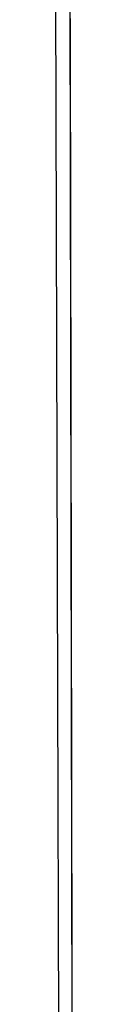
# Model space of a CAD drawing. Header units: metres. Extents: x 209848 to 209928, y 1182430 to 1182563.
# Tile 78 of 256: x 209852.62328 to 209852.6253, y 1182474.49755 to 1182474.60561. Entities that reach past the tile are written whole.
import ezdxf

# ---------------------------------------------------------------- set-up
doc = ezdxf.new("R2010")
doc.units = ezdxf.units.M
doc.header["$MEASUREMENT"] = 0
doc.linetypes.add('DGN Style 2', pattern=[15.036391, 9.021834, -6.014556])
doc.layers.get('0').update_dxf_attribs({"color": 254})

# ---------------------------------------------------------------- blocks, each defined once
blk = doc.blocks.new('*U2')
at = {"color": 3, "linetype": 'Continuous'}
for p, q in [((1.28005, -24.38281), (1.28025, -24.47964)), ((1.28025, -24.47964), (1.28043, -24.57636))]:
    blk.add_line(p, q, dxfattribs=at)
blk = doc.blocks.new('*U3')
at = {"color": 3, "linetype": 'Continuous'}
for p, q in [((1.28013, -24.42289), (1.28033, -24.52152)), ((1.28033, -24.52152), (1.2805, -24.62016))]:
    blk.add_line(p, q, dxfattribs=at)
blk = doc.blocks.new('*U4')
at = {"color": 3, "linetype": 'Continuous'}
for p, q in [((1.28017, -24.44193), (1.28037, -24.5408)), ((1.28037, -24.5408), (1.28054, -24.64005))]:
    blk.add_line(p, q, dxfattribs=at)
blk = doc.blocks.new('*U5')
at = {"color": 3, "linetype": 'Continuous'}
for p, q in [((1.28001, -24.36707), (1.28023, -24.46738)), ((1.28023, -24.46738), (1.28042, -24.56769))]:
    blk.add_line(p, q, dxfattribs=at)
blk = doc.blocks.new('*U6')
at = {"color": 3, "linetype": 'Continuous'}
for p, q in [((1.27998, -24.35587), (1.28021, -24.4576)), ((1.28021, -24.4576), (1.2804, -24.55933)), ((1.2804, -24.55933), (1.28057, -24.66106))]:
    blk.add_line(p, q, dxfattribs=at)
blk = doc.blocks.new('*U7')
at = {"color": 3, "linetype": 'Continuous'}
for p, q in [((1.28011, -24.41214), (1.28031, -24.51058)), ((1.28031, -24.51058), (1.28049, -24.60899))]:
    blk.add_line(p, q, dxfattribs=at)
blk = doc.blocks.new('*U8')
at = {"color": 3, "linetype": 'Continuous'}
for p, q in [((1.28014, -24.42628), (1.28035, -24.52988)), ((1.28035, -24.52988), (1.28053, -24.63344))]:
    blk.add_line(p, q, dxfattribs=at)
blk = doc.blocks.new('*U9')
at = {"color": 3, "linetype": 'Continuous'}
for p, q in [((1.27854, -24.42746), (1.27882, -24.52919)), ((1.27882, -24.52919), (1.27913, -24.63091))]:
    blk.add_line(p, q, dxfattribs=at)
blk = doc.blocks.new('ATTEMP')
at = {"color": 3, "linetype": 'Continuous'}
for name in ['*U9', '*U8', '*U7', '*U6', '*U4', '*U5', '*U3', '*U2']:
    blk.add_blockref(name, (-8.51117, 0), dxfattribs=at)

msp = doc.modelspace()

# ---------------------------------------------------------------- block references
at = {"color": 1, "linetype": 'DGN Style 2'}
msp.add_blockref('ATTEMP', (209859.85591, 1182499.06107), dxfattribs=at)

doc.saveas('drawing.dxf')
